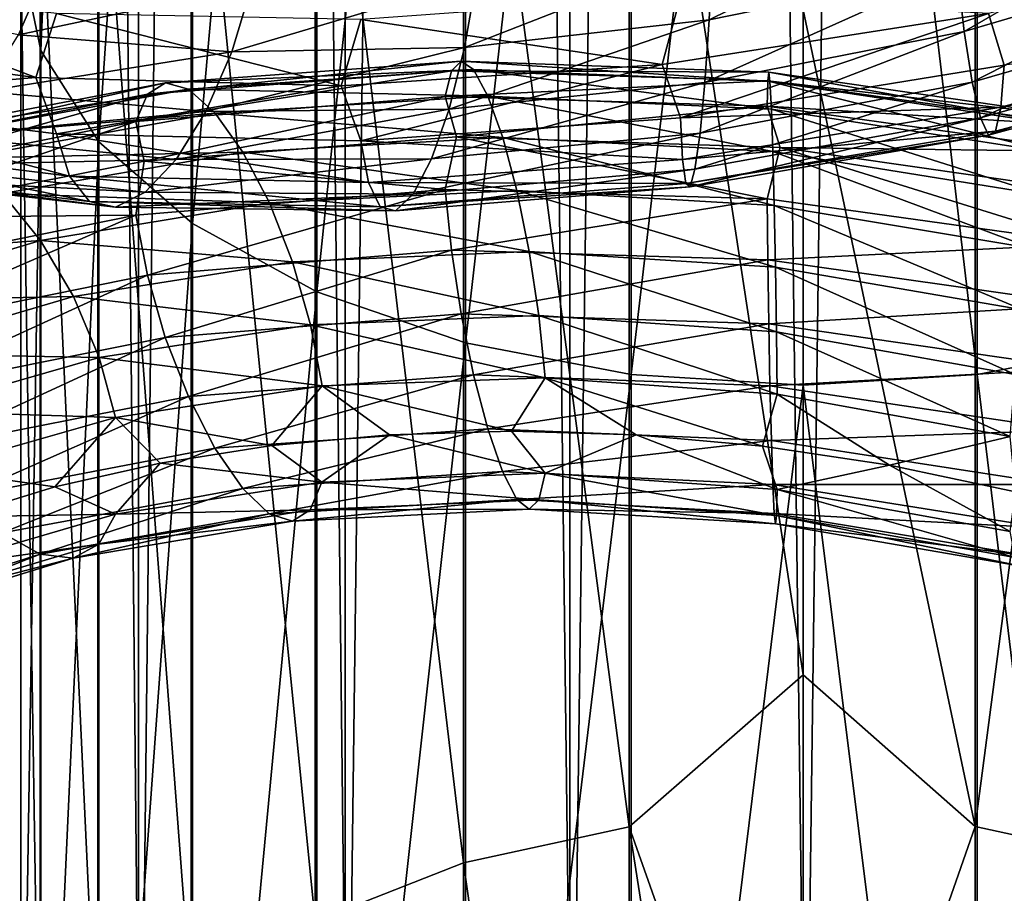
# Model space of a CAD drawing. Header units: metres. Extents: x -40 to 117, y -433 to 89.
# Tile 128 of 256: x -9 to 2, y -314 to -304. Entities that reach past the tile are written whole.
import ezdxf

# ---------------------------------------------------------------- set-up
doc = ezdxf.new("R2010")
doc.units = ezdxf.units.M
doc.layers.add('solid_506114_24501146', color=7, linetype='CONTINUOUS')

msp = doc.modelspace()

# ---------------------------------------------------------------- linework, layer by layer
at = {"layer": 'solid_506114_24501146'}
for points in [[(0, -315.351715, 287.333771), (0, -120.55674, 252.986145), (-2.536174, -120.600121, 252.740158)], [(2.536174, -315.395081, 287.087769), (2.536174, -120.600121, 252.740158), (0, -120.55674, 252.986145)], [(2.536174, -315.395081, 287.087769), (0, -120.55674, 252.986145), (0, -315.351715, 287.333771)], [(-2.536174, -315.395081, 287.087769), (-2.536174, -120.600121, 252.740158), (-4.974885, -120.728577, 252.011612)], [(-2.536174, -315.395081, 287.087769), (0, -315.351715, 287.333771), (-2.536174, -120.600121, 252.740158)], [(-4.974885, -315.52356, 286.359222), (-4.974885, -120.728577, 252.011612), (-7.222413, -120.937187, 250.828537)], [(-4.974885, -315.52356, 286.359222), (-2.536174, -315.395081, 287.087769), (-4.974885, -120.728577, 252.011612)], [(-7.222413, -315.732147, 285.176147), (-7.222413, -120.937187, 250.828537), (-9.192389, -121.217926, 249.236389)], [(-7.222413, -315.732147, 285.176147), (-4.974885, -315.52356, 286.359222), (-7.222413, -120.937187, 250.828537)], [(-9.192389, -316.012909, 283.583984), (-7.222413, -315.732147, 285.176147), (-9.192389, -121.217926, 249.236389)], [(-9.192389, -319.205383, 265.478516), (-9.192389, -124.410408, 231.13092), (-7.222413, -124.691147, 229.538757)], [(-7.222413, -319.486115, 263.886383), (-9.192389, -319.205383, 265.478516), (-7.222413, -124.691147, 229.538757)], [(-7.222413, -319.486115, 263.886383), (-7.222413, -124.691147, 229.538757), (-4.974885, -124.899757, 228.355682)], [(-4.974885, -319.694733, 262.703278), (-7.222413, -319.486115, 263.886383), (-4.974885, -124.899757, 228.355682)], [(-4.974885, -319.694733, 262.703278), (-4.974885, -124.899757, 228.355682), (-2.536174, -125.028221, 227.627151)], [(-2.536174, -319.823181, 261.974762), (-4.974885, -319.694733, 262.703278), (-2.536174, -125.028221, 227.627151)], [(-2.536174, -319.823181, 261.974762), (-2.536174, -125.028221, 227.627151), (0, -125.071594, 227.381149)], [(0, -319.866577, 261.72876), (0, -125.071594, 227.381149), (2.536174, -125.028221, 227.627151)], [(2.536174, -319.823181, 261.974762), (0, -319.866577, 261.72876), (2.536174, -125.028221, 227.627151)], [(0, -319.866577, 261.72876), (-2.536174, -319.823181, 261.974762), (0, -125.071594, 227.381149)], [(-8.499992, -303.694031, 962.032532), (-8.283906, -304.73764, 963.613525), (-8.283906, -289.130402, 972.166138)], [(-8.283906, -289.130402, 972.166138), (-8.283906, -304.73764, 963.613525), (-7.651602, -289.982666, 973.749878)], [(-8.283906, -304.73764, 963.613525), (-7.651602, -305.728485, 965.114563), (-7.651602, -289.982666, 973.749878)], [(-7.651602, -289.982666, 973.749878), (-7.651602, -305.728485, 965.114563), (-6.634851, -290.746704, 975.169739)], [(-7.651602, -305.728485, 965.114563), (-6.634851, -306.616791, 966.460327), (-6.634851, -290.746704, 975.169739)], [(-6.634851, -290.746704, 975.169739), (-6.634851, -306.616791, 966.460327), (-5.284738, -291.384155, 976.35437)], [(-6.634851, -306.616791, 966.460327), (-5.284738, -307.35791, 967.583069), (-5.284738, -291.384155, 976.35437)], [(-5.284738, -291.384155, 976.35437), (-5.284738, -307.35791, 967.583069), (-3.669097, -291.863007, 977.244202)], [(-5.284738, -307.35791, 967.583069), (-3.669097, -307.914612, 968.426453), (-3.669097, -291.863007, 977.244202)], [(-3.669097, -291.863007, 977.244202), (-3.669097, -307.914612, 968.426453), (-1.869106, -292.15918, 977.794617)], [(1.891428, -292.15686, 977.7901), (3.68973, -307.90921, 968.418152), (3.68973, -291.858368, 977.235474)], [(-3.669097, -307.914612, 968.426453), (-1.869106, -308.258942, 968.94812), (-1.869106, -292.15918, 977.794617)], [(-1.869106, -292.15918, 977.794617), (-1.869106, -308.258942, 968.94812), (0, -292.257904, 977.977905)], [(0, -292.257904, 977.977905), (1.891428, -308.256226, 968.943848), (1.891428, -292.15686, 977.7901)], [(1.891428, -292.15686, 977.7901), (1.891428, -308.256226, 968.943848), (3.68973, -307.90921, 968.418152)], [(-1.869106, -308.258942, 968.94812), (0, -308.373718, 969.121826), (0, -292.257904, 977.977905)], [(0, -292.257904, 977.977905), (0, -308.373718, 969.121826), (1.891428, -308.256226, 968.943848)], [(-1.891428, -299.118958, 955.101624), (-1.891428, -313.171631, 945.745239), (-3.68973, -299.466034, 955.62738)], [(-1.891428, -299.118958, 955.101624), (0, -304.295868, 951.607056), (0, -311.520325, 946.677429)], [(-1.891428, -299.118958, 955.101624), (0, -311.520325, 946.677429), (-1.891428, -313.171631, 945.745239)], [(0, -304.295868, 951.607056), (1.869106, -299.116241, 955.097351), (1.869106, -313.168549, 945.741272)], [(3.669097, -299.460602, 955.61908), (1.869106, -313.168549, 945.741272), (1.869106, -299.116241, 955.097351)], [(-3.68973, -299.466034, 955.62738), (-3.68973, -313.564484, 946.237854), (-5.302645, -300.025208, 956.474487)], [(-1.891428, -313.171631, 945.745239), (-3.68973, -313.564484, 946.237854), (-3.68973, -299.466034, 955.62738)], [(3.669097, -299.460602, 955.61908), (3.669097, -313.55835, 946.230042), (1.869106, -313.168549, 945.741272)], [(-5.302645, -300.025208, 956.474487), (-5.302645, -314.197388, 947.031433), (-6.649134, -300.768402, 957.600403)], [(-3.68973, -313.564484, 946.237854), (-5.302645, -314.197388, 947.031433), (-5.302645, -300.025208, 956.474487)], [(-6.649134, -300.768402, 957.600403), (-6.649134, -315.038574, 948.086243), (-7.661542, -301.658264, 958.948486)], [(-5.302645, -314.197388, 947.031433), (-6.649134, -315.038574, 948.086243), (-6.649134, -300.768402, 957.600403)], [(-7.661542, -301.658264, 958.948486), (-7.661542, -316.045746, 949.349243), (-8.289004, -302.650085, 960.45105)], [(-6.649134, -315.038574, 948.086243), (-7.661542, -316.045746, 949.349243), (-7.661542, -301.658264, 958.948486)], [(-8.289004, -302.650085, 960.45105), (-8.289004, -317.168335, 950.756897), (-8.499992, -303.694031, 962.032532)], [(-7.661542, -316.045746, 949.349243), (-8.289004, -317.168335, 950.756897), (-8.289004, -302.650085, 960.45105)], [(1.749058, -304.530548, 979.763489), (1.673411, -303.853638, 979.402283), (4.30862, -303.054352, 979.210938)], [(4.503392, -303.716827, 979.55249), (1.749058, -304.530548, 979.763489), (4.30862, -303.054352, 979.210938)], [(-1.020293, -304.404388, 979.157349), (-0.984409, -303.652405, 979.002686), (1.614557, -303.103241, 979.247314)], [(1.673411, -303.853638, 979.402283), (-1.020293, -304.404388, 979.157349), (1.614557, -303.103241, 979.247314)], [(5.486652, -303.456635, 984.018188), (2.015088, -304.33429, 984.33551), (2.186233, -304.898407, 983.865723)], [(-8.499992, -303.694031, 962.032532), (-8.499992, -318.349915, 952.238586), (-8.283906, -304.73764, 963.613525)], [(-8.289004, -317.168335, 950.756897), (-8.499992, -318.349915, 952.238586), (-8.499992, -303.694031, 962.032532)], [(-3.678574, -304.703644, 978.479187), (-3.549197, -303.95993, 978.339478), (-0.984409, -303.652405, 979.002686)], [(-1.020293, -304.404388, 979.157349), (-3.678574, -304.703644, 978.479187), (-0.984409, -303.652405, 979.002686)], [(1.83614, -305.080536, 980.309631), (1.749058, -304.530548, 979.763489), (4.503392, -303.716827, 979.55249)], [(4.727606, -304.250336, 980.075073), (1.83614, -305.080536, 980.309631), (4.503392, -303.716827, 979.55249)], [(-8.523756, -304.568909, 975.893066), (-10.541626, -304.168915, 974.058472), (-8.223972, -303.870453, 975.824463)], [(-8.523756, -304.568909, 975.893066), (-8.223972, -303.870453, 975.824463), (-5.990263, -304.027985, 977.269531)], [(-1.066415, -305.083801, 979.518921), (-1.020293, -304.404388, 979.157349), (1.673411, -303.853638, 979.402283)], [(1.749058, -304.530548, 979.763489), (-1.066415, -305.083801, 979.518921), (1.673411, -303.853638, 979.402283)], [(-11.134676, -303.972687, 980.361267), (-11.357233, -304.641357, 979.959351), (-8.335703, -305.032654, 981.854614)], [(-8.110392, -304.336792, 982.22345), (-11.134676, -303.972687, 980.361267), (-8.335703, -305.032654, 981.854614)], [(-6.208622, -304.753662, 977.380188), (-8.523756, -304.568909, 975.893066), (-5.990263, -304.027985, 977.269531)], [(-6.208622, -304.753662, 977.380188), (-5.990263, -304.027985, 977.269531), (-3.549197, -303.95993, 978.339478)], [(-3.678574, -304.703644, 978.479187), (-6.208622, -304.753662, 977.380188), (-3.549197, -303.95993, 978.339478)], [(-1.332819, -304.148407, 984.372314), (-4.805361, -304.401489, 983.574768), (-1.530405, -304.891144, 984.075256)], [(-1.332819, -304.148407, 984.372314), (-1.530405, -304.891144, 984.075256), (2.015088, -304.33429, 984.33551)], [(1.927073, -305.467468, 980.987122), (1.83614, -305.080536, 980.309631), (4.727606, -304.250336, 980.075073)], [(4.961736, -304.6203, 980.727173), (1.927073, -305.467468, 980.987122), (4.727606, -304.250336, 980.075073)], [(-8.110392, -304.336792, 982.22345), (-8.335703, -305.032654, 981.854614), (-5.018317, -305.122559, 983.243225)], [(-4.805361, -304.401489, 983.574768), (-8.110392, -304.336792, 982.22345), (-5.018317, -305.122559, 983.243225)], [(2.015088, -304.33429, 984.33551), (-1.530405, -304.891144, 984.075256), (-1.332964, -305.470459, 983.634033)], [(2.015088, -304.33429, 984.33551), (-1.332964, -305.470459, 983.634033), (2.186233, -304.898407, 983.865723)], [(0, -311.520325, 946.677429), (0, -304.295868, 951.607056), (1.869106, -313.168549, 945.741272)], [(-4.805361, -304.401489, 983.574768), (-5.018317, -305.122559, 983.243225), (-1.530405, -304.891144, 984.075256)], [(-3.844864, -305.373383, 978.822144), (-3.678574, -304.703644, 978.479187), (-1.020293, -304.404388, 979.157349)], [(-1.066415, -305.083801, 979.518921), (-3.844864, -305.373383, 978.822144), (-1.020293, -304.404388, 979.157349)], [(-8.909074, -305.184052, 976.144653), (-8.523756, -304.568909, 975.893066), (-6.208622, -304.753662, 977.380188)], [(-1.11951, -305.636902, 980.066223), (-1.066415, -305.083801, 979.518921), (1.749058, -304.530548, 979.763489)], [(1.83614, -305.080536, 980.309631), (-1.11951, -305.636902, 980.066223), (1.749058, -304.530548, 979.763489)], [(5.531303, -304.46524, 982.909973), (2.148285, -305.351898, 983.236633), (5.380202, -304.7388, 982.200439)], [(2.186233, -304.898407, 983.865723), (2.148285, -305.351898, 983.236633), (5.531303, -304.46524, 982.909973)], [(-8.335703, -305.032654, 981.854614), (-11.357233, -304.641357, 979.959351), (-11.135884, -305.266785, 979.623962)], [(2.014085, -305.656342, 981.739136), (1.927073, -305.467468, 980.987122), (4.961736, -304.6203, 980.727173)], [(5.18577, -304.793182, 981.454102), (2.014085, -305.656342, 981.739136), (4.961736, -304.6203, 980.727173)], [(-6.489285, -305.401764, 977.685974), (-8.909074, -305.184052, 976.144653), (-6.208622, -304.753662, 977.380188)], [(-8.499992, -318.349915, 952.238586), (-8.283906, -319.531128, 953.719727), (-8.283906, -304.73764, 963.613525)], [(-8.283906, -304.73764, 963.613525), (-8.283906, -319.531128, 953.719727), (-7.651602, -305.728485, 965.114563)], [(-6.489285, -305.401764, 977.685974), (-6.208622, -304.753662, 977.380188), (-3.678574, -304.703644, 978.479187)], [(-3.844864, -305.373383, 978.822144), (-6.489285, -305.401764, 977.685974), (-3.678574, -304.703644, 978.479187)], [(5.380202, -304.7388, 982.200439), (2.089599, -305.615417, 982.508301), (5.18577, -304.793182, 981.454102)], [(2.148285, -305.351898, 983.236633), (2.089599, -305.615417, 982.508301), (5.380202, -304.7388, 982.200439)], [(-3.715046, -304.852875, 940.734802), (-3.819713, -304.956848, 940.04425), (-7.122744, -305.213409, 941.124939)], [(-6.927568, -305.089142, 941.794067), (-3.715046, -304.852875, 940.734802), (-7.122744, -305.213409, 941.124939)], [(-3.580517, -304.945496, 941.45697), (-3.715046, -304.852875, 940.734802), (-6.927568, -305.089142, 941.794067)], [(-1.530405, -304.891144, 984.075256), (-5.018317, -305.122559, 983.243225), (-4.805882, -305.717957, 982.834717)], [(-1.530405, -304.891144, 984.075256), (-4.805882, -305.717957, 982.834717), (-1.332964, -305.470459, 983.634033)], [(-3.715046, -304.852875, 940.734802), (-0.373675, -304.972717, 940.175293), (-3.819713, -304.956848, 940.04425)], [(-0.360144, -305.075745, 940.90802), (-0.373675, -304.972717, 940.175293), (-3.715046, -304.852875, 940.734802)], [(-3.580517, -304.945496, 941.45697), (-0.360144, -305.075745, 940.90802), (-3.715046, -304.852875, 940.734802)], [(2.089599, -305.615417, 982.508301), (2.014085, -305.656342, 981.739136), (5.18577, -304.793182, 981.454102)], [(-3.819713, -304.956848, 940.04425), (-3.887562, -305.238159, 939.439026), (-7.249263, -305.509552, 940.533142)], [(-7.122744, -305.213409, 941.124939), (-3.819713, -304.956848, 940.04425), (-7.249263, -305.509552, 940.533142)], [(-6.676706, -305.157471, 942.48822), (-3.580517, -304.945496, 941.45697), (-6.927568, -305.089142, 941.794067)], [(-3.425651, -305.233673, 942.156677), (-3.580517, -304.945496, 941.45697), (-6.676706, -305.157471, 942.48822)], [(-3.819713, -304.956848, 940.04425), (-0.384203, -305.067902, 939.47644), (-3.887562, -305.238159, 939.439026)], [(-0.373675, -304.972717, 940.175293), (-0.384203, -305.067902, 939.47644), (-3.819713, -304.956848, 940.04425)], [(-0.344567, -305.375183, 941.619751), (-0.360144, -305.075745, 940.90802), (-3.580517, -304.945496, 941.45697)], [(-3.425651, -305.233673, 942.156677), (-0.344567, -305.375183, 941.619751), (-3.580517, -304.945496, 941.45697)], [(2.186233, -304.898407, 983.865723), (-1.332964, -305.470459, 983.634033), (2.148285, -305.351898, 983.236633)], [(-0.373675, -304.972717, 940.175293), (2.981144, -305.458893, 940.122192), (-0.384203, -305.067902, 939.47644)], [(2.87319, -305.558075, 940.847839), (2.981144, -305.458893, 940.122192), (-0.373675, -304.972717, 940.175293)], [(-0.360144, -305.075745, 940.90802), (2.87319, -305.558075, 940.847839), (-0.373675, -304.972717, 940.175293)], [(-8.335703, -305.032654, 981.854614), (-11.135884, -305.266785, 979.623962), (-8.111272, -305.64386, 981.483704)], [(-6.927568, -305.089142, 941.794067), (-7.122744, -305.213409, 941.124939), (-10.17845, -305.811523, 942.690063)], [(-9.899543, -305.656281, 943.325439), (-6.927568, -305.089142, 941.794067), (-10.17845, -305.811523, 942.690063)], [(-6.676706, -305.157471, 942.48822), (-6.927568, -305.089142, 941.794067), (-9.899543, -305.656281, 943.325439)], [(-5.018317, -305.122559, 983.243225), (-8.335703, -305.032654, 981.854614), (-8.111272, -305.64386, 981.483704)], [(-4.036291, -305.916168, 979.348328), (-3.844864, -305.373383, 978.822144), (-1.066415, -305.083801, 979.518921)], [(-1.11951, -305.636902, 980.066223), (-4.036291, -305.916168, 979.348328), (-1.066415, -305.083801, 979.518921)], [(-0.384203, -305.067902, 939.47644), (-0.391028, -305.342621, 938.865662), (-3.887562, -305.238159, 939.439026)], [(-1.174952, -306.027374, 980.745422), (-1.11951, -305.636902, 980.066223), (1.83614, -305.080536, 980.309631)], [(1.927073, -305.467468, 980.987122), (-1.174952, -306.027374, 980.745422), (1.83614, -305.080536, 980.309631)], [(-0.384203, -305.067902, 939.47644), (3.065134, -305.557037, 939.428284), (-0.391028, -305.342621, 938.865662)], [(2.981144, -305.458893, 940.122192), (3.065134, -305.557037, 939.428284), (-0.384203, -305.067902, 939.47644)], [(2.748919, -305.852997, 941.550781), (2.87319, -305.558075, 940.847839), (-0.360144, -305.075745, 940.90802)], [(-0.344567, -305.375183, 941.619751), (2.748919, -305.852997, 941.550781), (-0.360144, -305.075745, 940.90802)], [(-7.122744, -305.213409, 941.124939), (-7.249263, -305.509552, 940.533142), (-10.359246, -306.130188, 942.119202)], [(-10.17845, -305.811523, 942.690063), (-7.122744, -305.213409, 941.124939), (-10.359246, -306.130188, 942.119202)], [(-9.541059, -305.687408, 943.975098), (-6.676706, -305.157471, 942.48822), (-9.899543, -305.656281, 943.325439)], [(-6.387924, -305.419037, 943.155396), (-6.676706, -305.157471, 942.48822), (-9.541059, -305.687408, 943.975098)], [(-9.352636, -305.666992, 976.565613), (-8.909074, -305.184052, 976.144653), (-6.489285, -305.401764, 977.685974)], [(-5.018317, -305.122559, 983.243225), (-8.111272, -305.64386, 981.483704), (-4.805882, -305.717957, 982.834717)], [(-6.387924, -305.419037, 943.155396), (-3.425651, -305.233673, 942.156677), (-6.676706, -305.157471, 942.48822)], [(-11.135884, -305.266785, 979.623962), (-10.942593, -305.733978, 979.048157), (-7.97048, -306.102081, 980.879211)], [(-8.111272, -305.64386, 981.483704), (-11.135884, -305.266785, 979.623962), (-7.97048, -306.102081, 980.879211)], [(-7.249263, -305.509552, 940.533142), (-3.887562, -305.238159, 939.439026), (-7.160658, -305.938721, 940.016418)], [(-3.887562, -305.238159, 939.439026), (-3.765111, -305.674347, 938.937744), (-7.160658, -305.938721, 940.016418)], [(-3.263937, -305.683563, 942.779907), (-3.425651, -305.233673, 942.156677), (-6.387924, -305.419037, 943.155396)], [(-3.887562, -305.238159, 939.439026), (-0.391028, -305.342621, 938.865662), (-3.765111, -305.674347, 938.937744)], [(-0.328301, -305.836304, 942.255371), (-0.344567, -305.375183, 941.619751), (-3.425651, -305.233673, 942.156677)], [(-3.263937, -305.683563, 942.779907), (-0.328301, -305.836304, 942.255371), (-3.425651, -305.233673, 942.156677)], [(-9.128387, -305.908112, 944.590271), (-6.387924, -305.419037, 943.155396), (-9.541059, -305.687408, 943.975098)], [(-6.812371, -305.920898, 978.169495), (-9.352636, -305.666992, 976.565613), (-6.489285, -305.401764, 977.685974)], [(-6.086369, -305.842194, 943.744385), (-6.387924, -305.419037, 943.155396), (-9.128387, -305.908112, 944.590271)], [(-6.812371, -305.920898, 978.169495), (-6.489285, -305.401764, 977.685974), (-3.844864, -305.373383, 978.822144)], [(-4.036291, -305.916168, 979.348328), (-6.812371, -305.920898, 978.169495), (-3.844864, -305.373383, 978.822144)], [(-6.086369, -305.842194, 943.744385), (-3.263937, -305.683563, 942.779907), (-6.387924, -305.419037, 943.155396)], [(-0.391028, -305.342621, 938.865662), (-0.250483, -305.790985, 938.385193), (-3.765111, -305.674347, 938.937744)], [(-1.332964, -305.470459, 983.634033), (-1.309827, -305.921692, 983.00238), (2.148285, -305.351898, 983.236633)], [(2.148285, -305.351898, 983.236633), (-1.309827, -305.921692, 983.00238), (2.089599, -305.615417, 982.508301)], [(-0.391028, -305.342621, 938.865662), (3.119579, -305.833679, 938.819946), (-0.250483, -305.790985, 938.385193)], [(3.065134, -305.557037, 939.428284), (3.119579, -305.833679, 938.819946), (-0.391028, -305.342621, 938.865662)], [(2.61915, -306.309357, 942.176758), (2.748919, -305.852997, 941.550781), (-0.344567, -305.375183, 941.619751)], [(-0.328301, -305.836304, 942.255371), (2.61915, -306.309357, 942.176758), (-0.344567, -305.375183, 941.619751)], [(-10.359246, -306.130188, 942.119202), (-7.249263, -305.509552, 940.533142), (-10.29197, -306.554504, 941.58252)], [(-7.249263, -305.509552, 940.533142), (-7.160658, -305.938721, 940.016418), (-10.29197, -306.554504, 941.58252)], [(-1.332964, -305.470459, 983.634033), (-4.805882, -305.717957, 982.834717), (-1.309827, -305.921692, 983.00238)], [(-1.228004, -306.219849, 981.499695), (-1.174952, -306.027374, 980.745422), (1.927073, -305.467468, 980.987122)], [(2.014085, -305.656342, 981.739136), (-1.228004, -306.219849, 981.499695), (1.927073, -305.467468, 980.987122)], [(-4.236185, -306.29657, 980.005859), (-4.036291, -305.916168, 979.348328), (-1.11951, -305.636902, 980.066223)], [(-1.174952, -306.027374, 980.745422), (-4.236185, -306.29657, 980.005859), (-1.11951, -305.636902, 980.066223)], [(-1.309827, -305.921692, 983.00238), (-1.274046, -306.182312, 982.271423), (2.089599, -305.615417, 982.508301)], [(2.089599, -305.615417, 982.508301), (-1.274046, -306.182312, 982.271423), (2.014085, -305.656342, 981.739136)], [(-10.942593, -305.733978, 979.048157), (-10.643668, -306.028809, 978.402893), (-7.752746, -306.378571, 980.190613)], [(-7.97048, -306.102081, 980.879211), (-10.942593, -305.733978, 979.048157), (-7.752746, -306.378571, 980.190613)], [(-9.815817, -305.98761, 977.113037), (-9.352636, -305.666992, 976.565613), (-6.812371, -305.920898, 978.169495)], [(-8.283906, -319.531128, 953.719727), (-7.651602, -320.652588, 955.126038), (-7.651602, -305.728485, 965.114563)], [(-8.111272, -305.64386, 981.483704), (-7.97048, -306.102081, 980.879211), (-4.722464, -306.170807, 982.211365)], [(-4.805882, -305.717957, 982.834717), (-8.111272, -305.64386, 981.483704), (-4.722464, -306.170807, 982.211365)], [(-7.651602, -305.728485, 965.114563), (-7.651602, -320.652588, 955.126038), (-6.634851, -306.616791, 966.460327)], [(-7.160658, -305.938721, 940.016418), (-3.765111, -305.674347, 938.937744), (-3.887984, -306.24707, 938.690857)], [(-3.109195, -306.258575, 943.272034), (-3.263937, -305.683563, 942.779907), (-6.086369, -305.842194, 943.744385)], [(-4.805882, -305.717957, 982.834717), (-4.722464, -306.170807, 982.211365), (-1.309827, -305.921692, 983.00238)], [(-3.765111, -305.674347, 938.937744), (-0.39107, -306.347504, 938.11676), (-3.887984, -306.24707, 938.690857)], [(-3.765111, -305.674347, 938.937744), (-0.250483, -305.790985, 938.385193), (-0.39107, -306.347504, 938.11676)], [(-0.312736, -306.421539, 942.759277), (-0.328301, -305.836304, 942.255371), (-3.263937, -305.683563, 942.779907)], [(-3.109195, -306.258575, 943.272034), (-0.312736, -306.421539, 942.759277), (-3.263937, -305.683563, 942.779907)], [(-1.274046, -306.182312, 982.271423), (-1.228004, -306.219849, 981.499695), (2.014085, -305.656342, 981.739136)], [(-8.697463, -306.2901, 945.124512), (-6.086369, -305.842194, 943.744385), (-9.128387, -305.908112, 944.590271)], [(-5.797818, -306.392517, 944.203674), (-6.086369, -305.842194, 943.744385), (-8.697463, -306.2901, 945.124512)], [(-5.797818, -306.392517, 944.203674), (-3.109195, -306.258575, 943.272034), (-6.086369, -305.842194, 943.744385)], [(-0.250483, -305.790985, 938.385193), (3.119918, -306.838226, 938.067688), (-0.39107, -306.347504, 938.11676)], [(2.494978, -306.889923, 942.670959), (2.61915, -306.309357, 942.176758), (-0.328301, -305.836304, 942.255371)], [(-0.312736, -306.421539, 942.759277), (2.494978, -306.889923, 942.670959), (-0.328301, -305.836304, 942.255371)], [(-0.250483, -305.790985, 938.385193), (3.283412, -306.299042, 938.360657), (3.119918, -306.838226, 938.067688)], [(3.119579, -305.833679, 938.819946), (3.283412, -306.299042, 938.360657), (-0.250483, -305.790985, 938.385193)], [(-10.29197, -306.554504, 941.58252), (-7.160658, -305.938721, 940.016418), (-7.25005, -306.526062, 939.783142)], [(-7.149747, -306.27774, 978.782532), (-9.815817, -305.98761, 977.113037), (-6.812371, -305.920898, 978.169495)], [(-7.160658, -305.938721, 940.016418), (-3.887984, -306.24707, 938.690857), (-7.25005, -306.526062, 939.783142)], [(-7.149747, -306.27774, 978.782532), (-6.812371, -305.920898, 978.169495), (-4.036291, -305.916168, 979.348328)], [(-4.236185, -306.29657, 980.005859), (-7.149747, -306.27774, 978.782532), (-4.036291, -305.916168, 979.348328)], [(-1.309827, -305.921692, 983.00238), (-4.722464, -306.170807, 982.211365), (-1.274046, -306.182312, 982.271423)], [(-10.643668, -306.028809, 978.402893), (-10.259023, -306.116852, 977.741028), (-7.472574, -306.439972, 979.473572)], [(-7.752746, -306.378571, 980.190613), (-10.643668, -306.028809, 978.402893), (-7.472574, -306.439972, 979.473572)], [(-10.259023, -306.116852, 977.741028), (-9.815817, -305.98761, 977.113037), (-7.149747, -306.27774, 978.782532)], [(-4.427458, -306.480133, 980.739624), (-4.236185, -306.29657, 980.005859), (-1.174952, -306.027374, 980.745422)], [(-1.228004, -306.219849, 981.499695), (-4.427458, -306.480133, 980.739624), (-1.174952, -306.027374, 980.745422)], [(-7.472574, -306.439972, 979.473572), (-10.259023, -306.116852, 977.741028), (-7.149747, -306.27774, 978.782532)], [(-7.97048, -306.102081, 980.879211), (-7.752746, -306.378571, 980.190613), (-4.593458, -306.43576, 981.493713)], [(-4.722464, -306.170807, 982.211365), (-7.97048, -306.102081, 980.879211), (-4.593458, -306.43576, 981.493713)], [(-4.722464, -306.170807, 982.211365), (-4.593458, -306.43576, 981.493713), (-1.274046, -306.182312, 982.271423)], [(-7.472574, -306.439972, 979.473572), (-7.149747, -306.27774, 978.782532), (-4.236185, -306.29657, 980.005859)], [(-7.25005, -306.526062, 939.783142), (-3.887984, -306.24707, 938.690857), (-7.124207, -307.178772, 939.67511)], [(-3.887984, -306.24707, 938.690857), (-3.820498, -306.907684, 938.597778), (-7.124207, -307.178772, 939.67511)], [(-2.9749, -306.92041, 943.581116), (-3.109195, -306.258575, 943.272034), (-5.797818, -306.392517, 944.203674)], [(-1.274046, -306.182312, 982.271423), (-4.593458, -306.43576, 981.493713), (-1.228004, -306.219849, 981.499695)], [(-4.593458, -306.43576, 981.493713), (-4.427458, -306.480133, 980.739624), (-1.228004, -306.219849, 981.499695)], [(-3.887984, -306.24707, 938.690857), (-0.39107, -306.347504, 938.11676), (-3.820498, -306.907684, 938.597778)], [(-0.299228, -307.091736, 943.078369), (-0.312736, -306.421539, 942.759277), (-3.109195, -306.258575, 943.272034)], [(-2.9749, -306.92041, 943.581116), (-0.299228, -307.091736, 943.078369), (-3.109195, -306.258575, 943.272034)], [(-8.285122, -306.802277, 945.530945), (-8.697463, -306.2901, 945.124512), (-11.005861, -306.997986, 946.885193)], [(-8.285122, -306.802277, 945.530945), (-5.797818, -306.392517, 944.203674), (-8.697463, -306.2901, 945.124512)], [(-7.752746, -306.378571, 980.190613), (-7.472574, -306.439972, 979.473572), (-4.427458, -306.480133, 980.739624)], [(-4.593458, -306.43576, 981.493713), (-7.752746, -306.378571, 980.190613), (-4.427458, -306.480133, 980.739624)], [(-4.427458, -306.480133, 980.739624), (-7.472574, -306.439972, 979.473572), (-4.236185, -306.29657, 980.005859)], [(-0.39107, -306.347504, 938.11676), (-0.384282, -307.011047, 938.028503), (-3.820498, -306.907684, 938.597778)], [(-0.39107, -306.347504, 938.11676), (3.119918, -306.838226, 938.067688), (-0.384282, -307.011047, 938.028503)], [(-5.547394, -307.033844, 944.484131), (-5.797818, -306.392517, 944.203674), (-8.285122, -306.802277, 945.530945)], [(-5.547394, -307.033844, 944.484131), (-2.9749, -306.92041, 943.581116), (-5.797818, -306.392517, 944.203674)], [(2.387213, -307.555969, 942.98114), (2.494978, -306.889923, 942.670959), (-0.312736, -306.421539, 942.759277)], [(-0.299228, -307.091736, 943.078369), (2.387213, -307.555969, 942.98114), (-0.312736, -306.421539, 942.759277)], [(-10.360371, -307.157776, 941.365051), (-7.25005, -306.526062, 939.783142), (-10.18054, -307.797943, 941.232422)], [(-10.29197, -306.554504, 941.58252), (-7.25005, -306.526062, 939.783142), (-10.360371, -307.157776, 941.365051)], [(-7.25005, -306.526062, 939.783142), (-7.124207, -307.178772, 939.67511), (-10.18054, -307.797943, 941.232422)], [(-7.651602, -320.652588, 955.126038), (-6.634851, -321.65802, 956.38678), (-6.634851, -306.616791, 966.460327)], [(-6.634851, -306.616791, 966.460327), (-6.634851, -321.65802, 956.38678), (-5.284738, -307.35791, 967.583069)], [(-10.48408, -307.459961, 947.220581), (-8.285122, -306.802277, 945.530945), (-11.005861, -306.997986, 946.885193)], [(-7.927264, -307.411804, 945.765259), (-8.285122, -306.802277, 945.530945), (-10.48408, -307.459961, 947.220581)], [(-7.927264, -307.411804, 945.765259), (-5.547394, -307.033844, 944.484131), (-8.285122, -306.802277, 945.530945)], [(-7.124207, -307.178772, 939.67511), (-3.820498, -306.907684, 938.597778), (-6.929591, -307.854614, 939.75415)], [(-3.820498, -306.907684, 938.597778), (-3.716131, -307.598328, 938.69928), (-6.929591, -307.854614, 939.75415)], [(-2.870534, -307.618134, 943.687256), (-2.9749, -306.92041, 943.581116), (-5.547394, -307.033844, 944.484131)], [(-3.820498, -306.907684, 938.597778), (-0.384282, -307.011047, 938.028503), (-3.716131, -307.598328, 938.69928)], [(-0.288731, -307.79538, 943.192017), (-0.299228, -307.091736, 943.078369), (-2.9749, -306.92041, 943.581116)], [(-2.870534, -307.618134, 943.687256), (-0.288731, -307.79538, 943.192017), (-2.9749, -306.92041, 943.581116)], [(3.119918, -306.838226, 938.067688), (3.065763, -307.499542, 937.973816), (-0.384282, -307.011047, 938.028503)], [(-0.384282, -307.011047, 938.028503), (-0.373784, -307.707611, 938.137512), (-3.716131, -307.598328, 938.69928)], [(-0.384282, -307.011047, 938.028503), (3.065763, -307.499542, 937.973816), (-0.373784, -307.707611, 938.137512)], [(-5.352778, -307.716614, 944.567993), (-5.547394, -307.033844, 944.484131), (-7.927264, -307.411804, 945.765259)], [(-5.352778, -307.716614, 944.567993), (-2.870534, -307.618134, 943.687256), (-5.547394, -307.033844, 944.484131)], [(2.303464, -308.256256, 943.087341), (2.387213, -307.555969, 942.98114), (-0.299228, -307.091736, 943.078369)], [(-0.288731, -307.79538, 943.192017), (2.303464, -308.256256, 943.087341), (-0.299228, -307.091736, 943.078369)], [(-10.18054, -307.797943, 941.232422), (-7.124207, -307.178772, 939.67511), (-9.902433, -308.450653, 941.274963)], [(-7.124207, -307.178772, 939.67511), (-6.929591, -307.854614, 939.75415), (-9.902433, -308.450653, 941.274963)], [(-10.031242, -308.027557, 947.392578), (-7.927264, -307.411804, 945.765259), (-10.48408, -307.459961, 947.220581)], [(-7.649157, -308.071259, 945.812866), (-7.927264, -307.411804, 945.765259), (-10.031242, -308.027557, 947.392578)], [(-7.649157, -308.071259, 945.812866), (-5.352778, -307.716614, 944.567993), (-7.927264, -307.411804, 945.765259)], [(-6.634851, -321.65802, 956.38678), (-5.284738, -322.496826, 957.43866), (-5.284738, -307.35791, 967.583069)], [(-5.284738, -307.35791, 967.583069), (-5.284738, -322.496826, 957.43866), (-3.669097, -307.914612, 968.426453)], [(3.065763, -307.499542, 937.973816), (2.982014, -308.192749, 938.075378), (-0.373784, -307.707611, 938.137512)], [(-6.929591, -307.854614, 939.75415), (-3.716131, -307.598328, 938.69928), (-6.679167, -308.497406, 940.024475)], [(-3.716131, -307.598328, 938.69928), (-3.581836, -308.262024, 938.997986), (-6.679167, -308.497406, 940.024475)], [(-2.803048, -308.292236, 943.591675), (-2.870534, -307.618134, 943.687256), (-5.352778, -307.716614, 944.567993)], [(-3.716131, -307.598328, 938.69928), (-0.373784, -307.707611, 938.137512), (-3.581836, -308.262024, 938.997986)], [(-0.281943, -308.472595, 943.101013), (-0.288731, -307.79538, 943.192017), (-2.870534, -307.618134, 943.687256)], [(-2.803048, -308.292236, 943.591675), (-0.281943, -308.472595, 943.101013), (-2.870534, -307.618134, 943.687256)], [(-5.226935, -308.382263, 944.457886), (-5.352778, -307.716614, 944.567993), (-7.649157, -308.071259, 945.812866)], [(-5.226935, -308.382263, 944.457886), (-2.803048, -308.292236, 943.591675), (-5.352778, -307.716614, 944.567993)], [(-0.373784, -307.707611, 938.137512), (-0.360277, -308.379761, 938.446106), (-3.581836, -308.262024, 938.997986)], [(-0.373784, -307.707611, 938.137512), (2.982014, -308.192749, 938.075378), (-0.360277, -308.379761, 938.446106)], [(-9.902433, -308.450653, 941.274963), (-6.929591, -307.854614, 939.75415), (-9.544575, -309.061127, 941.499451)], [(-6.929591, -307.854614, 939.75415), (-6.679167, -308.497406, 940.024475), (-9.544575, -309.061127, 941.499451)], [(2.24931, -308.931122, 942.990784), (2.303464, -308.256256, 943.087341), (-0.288731, -307.79538, 943.192017)], [(-0.281943, -308.472595, 943.101013), (2.24931, -308.931122, 942.990784), (-0.288731, -307.79538, 943.192017)], [(-5.284738, -322.496826, 957.43866), (-3.669097, -323.126953, 958.228821), (-3.669097, -307.914612, 968.426453)], [(-3.669097, -307.914612, 968.426453), (-3.669097, -323.126953, 958.228821), (-1.869106, -308.258942, 968.94812)], [(1.891428, -308.256226, 968.943848), (3.68973, -323.120819, 958.221008), (3.68973, -307.90921, 968.418152)], [(-9.679323, -308.656189, 947.391174), (-7.649157, -308.071259, 945.812866), (-10.031242, -308.027557, 947.392578)], [(-7.469326, -308.723541, 945.678894), (-7.649157, -308.071259, 945.812866), (-9.679323, -308.656189, 947.391174)], [(-7.469326, -308.723541, 945.678894), (-5.226935, -308.382263, 944.457886), (-7.649157, -308.071259, 945.812866)], [(2.982014, -308.192749, 938.075378), (2.874249, -308.860626, 938.375122), (-0.360277, -308.379761, 938.446106)], [(-6.679167, -308.497406, 940.024475), (-3.581836, -308.262024, 938.997986), (-6.390616, -309.057281, 940.471497)], [(-3.581836, -308.262024, 938.997986), (-3.427095, -308.84726, 939.477356), (-6.390616, -309.057281, 940.471497)], [(-5.226935, -308.382263, 944.457886), (-3.168676, -308.873505, 943.413086), (-2.803048, -308.292236, 943.591675)], [(-3.669097, -323.126953, 958.228821), (-1.869106, -323.516663, 958.717529), (-1.869106, -308.258942, 968.94812)], [(-3.581836, -308.262024, 938.997986), (-0.360277, -308.379761, 938.446106), (-3.427095, -308.84726, 939.477356)], [(-2.803048, -308.292236, 943.591675), (-3.168676, -308.873505, 943.413086), (-1.814779, -308.914124, 943.065796)], [(-2.803048, -308.292236, 943.591675), (-1.814779, -308.914124, 943.065796), (-0.441314, -309.037354, 942.831543)], [(-2.803048, -308.292236, 943.591675), (-0.441314, -309.037354, 942.831543), (-0.281943, -308.472595, 943.101013)], [(-1.869106, -308.258942, 968.94812), (-1.869106, -323.516663, 958.717529), (0, -308.373718, 969.121826)], [(0, -308.373718, 969.121826), (1.891428, -323.51358, 958.713501), (1.891428, -308.256226, 968.943848)], [(1.891428, -308.256226, 968.943848), (1.891428, -323.51358, 958.713501), (3.68973, -323.120819, 958.221008)], [(-7.469326, -308.723541, 945.678894), (-5.772441, -309.029785, 944.439636), (-5.226935, -308.382263, 944.457886)], [(-5.226935, -308.382263, 944.457886), (-5.772441, -309.029785, 944.439636), (-4.493838, -308.913055, 943.872498)], [(-5.226935, -308.382263, 944.457886), (-4.493838, -308.913055, 943.872498), (-3.168676, -308.873505, 943.413086)], [(-0.360277, -308.379761, 938.446106), (-0.344712, -308.975494, 938.937012), (-3.427095, -308.84726, 939.477356)], [(-1.869106, -323.516663, 958.717529), (0, -323.646545, 958.880249), (0, -308.373718, 969.121826)], [(-0.360277, -308.379761, 938.446106), (2.874249, -308.860626, 938.375122), (-0.344712, -308.975494, 938.937012)], [(0, -308.373718, 969.121826), (0, -323.646545, 958.880249), (1.891428, -323.51358, 958.713501)], [(-9.544575, -309.061127, 941.499451), (-6.679167, -308.497406, 940.024475), (-9.132234, -309.581726, 941.894531)], [(-6.679167, -308.497406, 940.024475), (-6.390616, -309.057281, 940.471497), (-9.132234, -309.581726, 941.894531)], [(-0.281943, -308.472595, 943.101013), (-0.441314, -309.037354, 942.831543), (0.938724, -309.243927, 942.710083)], [(-0.281943, -308.472595, 943.101013), (0.938724, -309.243927, 942.710083), (2.24931, -308.931122, 942.990784)], [(-9.451763, -309.290649, 947.224792), (-7.469326, -308.723541, 945.678894), (-9.679323, -308.656189, 947.391174)], [(-9.451763, -309.290649, 947.224792), (-8.128436, -309.47937, 945.877075), (-7.469326, -308.723541, 945.678894)], [(-7.469326, -308.723541, 945.678894), (-8.128436, -309.47937, 945.877075), (-6.986809, -309.219696, 945.108643)], [(-7.469326, -308.723541, 945.678894), (-6.986809, -309.219696, 945.108643), (-5.772441, -309.029785, 944.439636)], [(-6.390616, -309.057281, 940.471497), (-3.427095, -308.84726, 939.477356), (-6.089061, -309.49472, 941.049988)], [(-3.427095, -308.84726, 939.477356), (-3.26538, -309.312286, 940.089355), (-6.089061, -309.49472, 941.049988)], [(-3.427095, -308.84726, 939.477356), (-0.344712, -308.975494, 938.937012), (-3.26538, -309.312286, 940.089355)], [(-5.227722, -309.425873, 943.687988), (-4.493838, -308.913055, 943.872498), (-5.772441, -309.029785, 944.439636)], [(-5.227722, -309.425873, 943.687988), (-2.80347, -309.329773, 942.822327), (-4.493838, -308.913055, 943.872498)], [(-2.80347, -309.329773, 942.822327), (-3.168676, -308.873505, 943.413086), (-4.493838, -308.913055, 943.872498)], [(-2.80347, -309.329773, 942.822327), (-1.814779, -308.914124, 943.065796), (-3.168676, -308.873505, 943.413086)], [(-2.80347, -309.329773, 942.822327), (-0.281985, -309.506714, 942.330383), (-1.814779, -308.914124, 943.065796)], [(-0.281985, -309.506714, 942.330383), (-0.441314, -309.037354, 942.831543), (-1.814779, -308.914124, 943.065796)], [(2.874249, -308.860626, 938.375122), (2.750077, -309.451508, 938.856445), (-0.344712, -308.975494, 938.937012)], [(2.24931, -308.931122, 942.990784), (0.938724, -309.243927, 942.710083), (2.309078, -309.533722, 942.700806)], [(-9.132234, -309.581726, 941.894531), (-6.390616, -309.057281, 940.471497), (-8.70131, -309.976654, 942.419189)], [(-6.390616, -309.057281, 940.471497), (-6.089061, -309.49472, 941.049988), (-8.70131, -309.976654, 942.419189)], [(-5.227722, -309.425873, 943.687988), (-5.772441, -309.029785, 944.439636), (-6.986809, -309.219696, 945.108643)], [(-0.344712, -308.975494, 938.937012), (-0.328446, -309.452026, 939.561157), (-3.26538, -309.312286, 940.089355)], [(-0.281985, -309.506714, 942.330383), (0.938724, -309.243927, 942.710083), (-0.441314, -309.037354, 942.831543)], [(-0.344712, -308.975494, 938.937012), (2.750077, -309.451508, 938.856445), (-0.328446, -309.452026, 939.561157)], [(-7.47045, -309.775696, 944.906738), (-6.986809, -309.219696, 945.108643), (-8.128436, -309.47937, 945.877075)], [(-7.47045, -309.775696, 944.906738), (-5.227722, -309.425873, 943.687988), (-6.986809, -309.219696, 945.108643)], [(-0.281985, -309.506714, 942.330383), (2.249648, -309.964478, 942.217041), (0.938724, -309.243927, 942.710083)], [(2.249648, -309.964478, 942.217041), (2.309078, -309.533722, 942.700806), (0.938724, -309.243927, 942.710083)], [(-9.451763, -309.290649, 947.224792), (-9.186662, -309.803345, 946.738525), (-8.128436, -309.47937, 945.877075)], [(-6.089061, -309.49472, 941.049988), (-3.26538, -309.312286, 940.089355), (-5.800278, -309.770844, 941.711609)], [(-3.26538, -309.312286, 940.089355), (-3.110515, -309.615692, 940.782959), (-5.800278, -309.770844, 941.711609)], [(-2.871318, -309.617371, 942.204956), (-2.80347, -309.329773, 942.822327), (-5.227722, -309.425873, 943.687988)], [(-3.26538, -309.312286, 940.089355), (-0.328446, -309.452026, 939.561157), (-3.110515, -309.615692, 940.782959)], [(-2.871318, -309.617371, 942.204956), (-0.28881, -309.787933, 941.707336), (-2.80347, -309.329773, 942.822327)], [(-0.28881, -309.787933, 941.707336), (-0.281985, -309.506714, 942.330383), (-2.80347, -309.329773, 942.822327)], [(-7.47045, -309.775696, 944.906738), (-8.128436, -309.47937, 945.877075), (-9.186662, -309.803345, 946.738525)], [(-5.354241, -309.727722, 943.084473), (-5.227722, -309.425873, 943.687988), (-7.47045, -309.775696, 944.906738)], [(-5.354241, -309.727722, 943.084473), (-2.871318, -309.617371, 942.204956), (-5.227722, -309.425873, 943.687988)], [(-0.328446, -309.452026, 939.561157), (-0.312869, -309.766937, 940.266541), (-3.110515, -309.615692, 940.782959)], [(2.750077, -309.451508, 938.856445), (2.620309, -309.923035, 939.471069), (-0.328446, -309.452026, 939.561157)], [(-0.328446, -309.452026, 939.561157), (2.620309, -309.923035, 939.471069), (-0.312869, -309.766937, 940.266541)], [(-8.70131, -309.976654, 942.419189), (-6.089061, -309.49472, 941.049988), (-8.288637, -310.210815, 943.029724)], [(-6.089061, -309.49472, 941.049988), (-5.800278, -309.770844, 941.711609), (-8.288637, -310.210815, 943.029724)], [(-0.28881, -309.787933, 941.707336), (2.304093, -310.247375, 941.596497), (-0.281985, -309.506714, 942.330383)], [(2.304093, -310.247375, 941.596497), (2.249648, -309.964478, 942.217041), (-0.281985, -309.506714, 942.330383)], [(-5.800278, -309.770844, 941.711609), (-3.110515, -309.615692, 940.782959), (-5.549417, -309.849396, 942.407288)], [(-3.110515, -309.615692, 940.782959), (-2.975985, -309.718872, 941.506348), (-5.549417, -309.849396, 942.407288)], [(-2.975985, -309.718872, 941.506348), (-2.871318, -309.617371, 942.204956), (-5.354241, -309.727722, 943.084473)], [(-3.110515, -309.615692, 940.782959), (-0.312869, -309.766937, 940.266541), (-2.975985, -309.718872, 941.506348)], [(-2.975985, -309.718872, 941.506348), (-0.299337, -309.880646, 941.000305), (-2.871318, -309.617371, 942.204956)], [(-0.299337, -309.880646, 941.000305), (-0.28881, -309.787933, 941.707336), (-2.871318, -309.617371, 942.204956)], [(-9.453186, -310.353638, 946.448853), (-7.47045, -309.775696, 944.906738), (-9.186662, -309.803345, 946.738525)], [(-7.651247, -310.099182, 944.324707), (-7.47045, -309.775696, 944.906738), (-9.453186, -310.353638, 946.448853)], [(-8.288637, -310.210815, 943.029724), (-5.800278, -309.770844, 941.711609), (-7.930154, -310.251587, 943.681396)], [(-5.800278, -309.770844, 941.711609), (-5.549417, -309.849396, 942.407288), (-7.930154, -310.251587, 943.681396)], [(-7.651247, -310.099182, 944.324707), (-5.354241, -309.727722, 943.084473), (-7.47045, -309.775696, 944.906738)], [(-5.549417, -309.849396, 942.407288), (-5.354241, -309.727722, 943.084473), (-7.651247, -310.099182, 944.324707)], [(-5.549417, -309.849396, 942.407288), (-2.975985, -309.718872, 941.506348), (-5.354241, -309.727722, 943.084473)], [(-0.312869, -309.766937, 940.266541), (-0.299337, -309.880646, 941.000305), (-2.975985, -309.718872, 941.506348)], [(-0.312869, -309.766937, 940.266541), (2.496037, -310.233276, 940.167725), (-0.299337, -309.880646, 941.000305)], [(2.620309, -309.923035, 939.471069), (2.496037, -310.233276, 940.167725), (-0.312869, -309.766937, 940.266541)], [(-0.299337, -309.880646, 941.000305), (2.388083, -310.343048, 940.89447), (-0.28881, -309.787933, 941.707336)], [(2.388083, -310.343048, 940.89447), (2.304093, -310.247375, 941.596497), (-0.28881, -309.787933, 941.707336)], [(-7.930154, -310.251587, 943.681396), (-5.549417, -309.849396, 942.407288), (-7.651247, -310.099182, 944.324707)], [(2.496037, -310.233276, 940.167725), (2.388083, -310.343048, 940.89447), (-0.299337, -309.880646, 941.000305)], [(-8.70131, -309.976654, 942.419189), (-8.288637, -310.210815, 943.029724), (-10.488529, -310.906891, 944.704651)], [(-9.681968, -310.705383, 945.895447), (-7.651247, -310.099182, 944.324707), (-9.453186, -310.353638, 946.448853)], [(-7.930154, -310.251587, 943.681396), (-7.651247, -310.099182, 944.324707), (-9.681968, -310.705383, 945.895447)], [(-10.488529, -310.906891, 944.704651), (-8.288637, -310.210815, 943.029724), (-10.034901, -310.898102, 945.297424)], [(-8.288637, -310.210815, 943.029724), (-7.930154, -310.251587, 943.681396), (-10.034901, -310.898102, 945.297424)], [(-10.034901, -310.898102, 945.297424), (-7.930154, -310.251587, 943.681396), (-9.681968, -310.705383, 945.895447)], [(-1.891428, -313.171631, 945.745239), (0, -311.520325, 946.677429), (0, -318.512146, 941.423157)], [(0, -318.512146, 941.423157), (0, -311.520325, 946.677429), (1.869106, -313.168549, 945.741272)], [(-1.891428, -313.171631, 945.745239), (-1.891428, -326.34671, 935.188843), (-3.68973, -313.564484, 946.237854)], [(-1.891428, -313.171631, 945.745239), (0, -318.512146, 941.423157), (0, -325.256775, 935.855042)], [(-1.891428, -313.171631, 945.745239), (0, -325.256775, 935.855042), (-1.891428, -326.34671, 935.188843)], [(0, -318.512146, 941.423157), (1.869106, -313.168549, 945.741272), (1.869106, -326.343292, 935.18512)], [(3.669097, -313.55835, 946.230042), (1.869106, -326.343292, 935.18512), (1.869106, -313.168549, 945.741272)], [(-3.68973, -313.564484, 946.237854), (-3.68973, -326.782135, 935.644287), (-5.302645, -314.197388, 947.031433)], [(-1.891428, -326.34671, 935.188843), (-3.68973, -326.782135, 935.644287), (-3.68973, -313.564484, 946.237854)], [(3.669097, -313.55835, 946.230042), (3.669097, -326.77533, 935.637024), (1.869106, -326.343292, 935.18512)]]:
    msp.add_3dface(points, dxfattribs=at)

doc.saveas('drawing.dxf')
